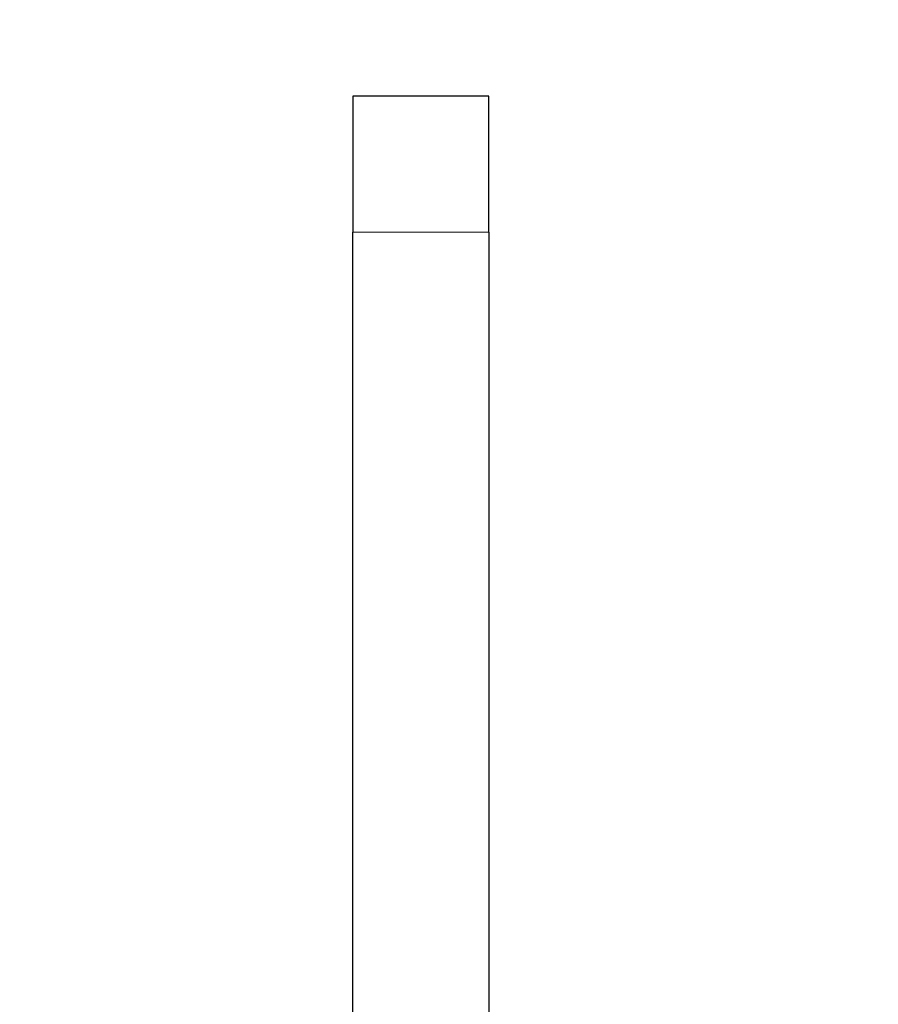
# Model space of a CAD drawing. Header units: inches. Extents: x 0 to 29700, y -16 to 21000.
# Tile 171 of 256: x 14729 to 14792, y 8375 to 8447. Entities that reach past the tile are written whole.
import ezdxf

# ---------------------------------------------------------------- set-up
doc = ezdxf.new("R2010")
doc.units = ezdxf.units.IN
doc.layers.add('254', color=7, linetype='Continuous', true_color=0xffffff)

msp = doc.modelspace()

# ---------------------------------------------------------------- linework, layer by layer
at = {"layer": '254', "color": 2, "linetype": 'Continuous', "lineweight": 25}
for p, q in [((14763.173, 8441.749), (14753.173, 8441.749)), ((14753.173, 8441.749), (14753.173, 8431.749)), ((14763.173, 8431.749), (14763.173, 8441.749)), ((14753.173, 8217.891), (14753.173, 8431.749)), ((14763.173, 8431.749), (14763.173, 8217.891))]:
    msp.add_line(p, q, dxfattribs=at)
at = {"layer": '254', "color": 110, "linetype": 'Continuous', "lineweight": 13}
msp.add_line((14753.173, 8431.749), (14763.173, 8431.749), dxfattribs=at)
at = {"layer": '254', "color": 2, "linetype": 'Continuous', "lineweight": 25}
for radius, start in [(730.774, 90), (725, 33.104531), (720, 90), (718, 32.664375)]:
    msp.add_arc((14917.618, 8581.749), radius, start, 270, dxfattribs=at)

doc.saveas('drawing.dxf')
